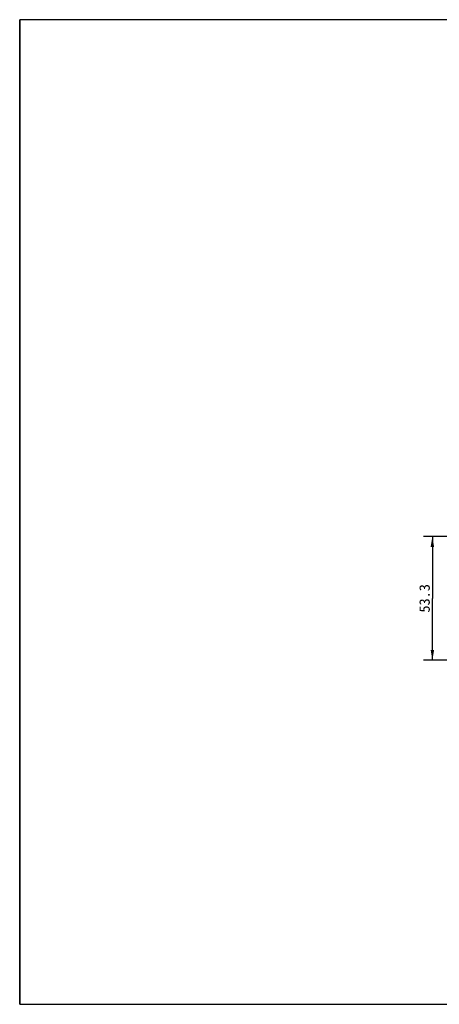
# Model space of a CAD drawing. Header units: millimetres. Extents: x -25 to 531, y 144 to 427.
# Tile 1 of 8: x -25 to 95, y 144 to 427. Entities that reach past the tile are written whole.
import ezdxf
from ezdxf.enums import TextEntityAlignment as Align

# ---------------------------------------------------------------- set-up
doc = ezdxf.new("R2010")
doc.units = ezdxf.units.MM
doc.header["$LTSCALE"] = 32.67
doc.layers.get('0').update_dxf_attribs({"linetype": 'CONTINUOUS'})
doc.layers.add('51__DRAFT_DIMS', color=7, linetype='CONTINUOUS')
doc.layers.add('DRW0001FORMAT', color=7, linetype='CONTINUOUS')
doc.styles.get("Standard").update_dxf_attribs({"font": 'simfang.ttf'})
doc.dimstyles.new('DIMSTYLE_2', dxfattribs={"dimtxt": 3, "dimasz": 3, "dimexe": 2.5, "dimexo": 0.5, "dimgap": 0.75, "dimtad": 1, "dimlfac": 1.5, "dimdsep": 46, "dimtxsty": 'STANDARD', "dimblk": '_FILLED', "dimblk1": '_FILLED', "dimblk2": '_FILLED', "dimcen": 0.09, "dimclrt": 3, "dimazin": 2, "dimtp": 0.3, "dimtm": 0.3, "dimtfac": 1, "dimtofl": 0, "dimtmove": 0, "dimatfit": 3, "dimldrblk": '_FILLED', "dimfxl": 1, "dimtolj": 1, "dimarcsym": 0})

# ---------------------------------------------------------------- blocks, each defined once
blk = doc.blocks.new('_FILLED')
at = {"color": 0, "linetype": 'ByBlock'}
blk.add_solid([(0, 0), (-1, 0.167), (-1, -0.167)], dxfattribs=at)
blk = doc.blocks.new('*D11')
at = {"layer": '51__DRAFT_DIMS', "color": 4, "transparency": 16777216}
for p, q in [((140.93, 278.49), (91, 278.49)), ((93.5, 278.49), (93.5, 260.73)), ((93.5, 242.96), (93.5, 260.73)), ((130.88, 242.96), (91, 242.96))]:
    blk.add_line(p, q, dxfattribs=at)
at = {"layer": '51__DRAFT_DIMS', "color": 4, "transparency": 16777216, "xscale": 3, "yscale": 3, "zscale": 3}
for p, rotation in [((93.5, 278.49), 90), ((93.5, 242.96), 270)]:
    blk.add_blockref('_FILLED', p, dxfattribs=dict(at, rotation=rotation))
at = {"layer": '51__DRAFT_DIMS', "color": 3, "transparency": 16777216}
blk.add_text('53.3', height=3, rotation=90, dxfattribs=at).set_placement((92.75, 260.73), align=Align.CENTER)

msp = doc.modelspace()

# ---------------------------------------------------------------- linework, layer by layer
at = {"color": 7}
for p, q in [((-25.0005, 426.6945), (-25.0005, 144.2919)), ((531.0131, 426.6945), (-25.0005, 426.6945)), ((-25.0005, 144.2919), (531.0131, 144.2919))]:
    msp.add_line(p, q, dxfattribs=at)
at = {"layer": 'DRW0001FORMAT', "color": 7}
for q in [(-25.0005, 426.6945), (531.0131, 144.2919)]:
    msp.add_line((-25.0005, 144.2919), q, dxfattribs=at)

# ---------------------------------------------------------------- dimensions: what is measured, and where the dimension line sits
at = {"layer": '51__DRAFT_DIMS', "color": 4}
dim = msp.add_linear_dim(base=(93.5044, 242.9601), p1=(141.4271, 278.4934), p2=(131.3844, 242.9601), angle=270, dimstyle='DIMSTYLE_2', dxfattribs=at)
dim.commit()
dim.dimension.update_dxf_attribs({"geometry": '*D11', "text_midpoint": (93.5044, 260.6828), "dimtype": 160})

doc.saveas('drawing.dxf')
